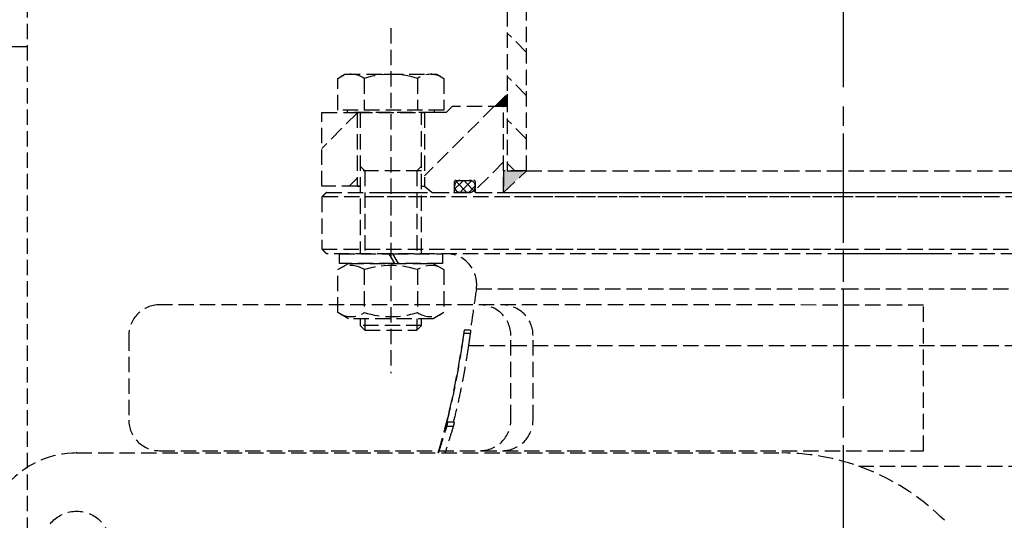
# Model space of a CAD drawing. Header units: millimetres. Extents: x -50096 to 615650, y 194565 to 243945.
# Tile 104 of 256: x 233796 to 234117, y 221768 to 221931. Entities that reach past the tile are written whole.
import ezdxf

# ---------------------------------------------------------------- set-up
doc = ezdxf.new("R2010")
doc.units = ezdxf.units.MM
doc.linetypes.add('ГТО-1 Пунктир', pattern=[7, 5, -2])
doc.linetypes.add('осевая', pattern=[50.8, 31.75, -6.35, 6.35, -6.35])
for name, color, linetype, lineweight in [('ГТО-2_Размеры_035', 2, 'Continuous', 35), ('ОГОС_Пунктир_025', 151, 'ГТО-1 Пунктир', 25), ('ОГСО_Оси_025', 7, 'осевая', 25)]:
    doc.layers.add(name, color=color, linetype=linetype, lineweight=lineweight)
doc.layers.add('ГТО-2_Штриховка_018', color=7, linetype='Continuous', lineweight=18, true_color=0x6b6b6b)

# ---------------------------------------------------------------- blocks, each defined once
blk = doc.blocks.new('ОГСО_Затвор_План')
at = {"layer": 'ОГОС_Пунктир_025'}
for p, q in [((-1013.72, 278.61), (-1013.72, 219.5)), ((-1007.42, 219.5), (-1007.42, 278.61)), ((-1051.67, 266), (-1051.67, 153.5)), ((-1007.42, 258.13), (-1013.72, 264.43)), ((-1069, 249.66), (-1066.67, 251)), ((-1066.67, 251), (-1036.67, 251)), ((-1036.67, 251), (-1034.35, 249.66)), ((-1069, 239.3), (-1069, 249.66)), ((-1060.34, 249.66), (-1060.34, 239.3)), ((-1043.01, 249.66), (-1043.01, 239.3)), ((-1034.35, 249.66), (-1034.35, 239.3)), ((-1007.42, 243.98), (-1013.72, 250.28)), ((-1017.72, 240.5), (-1013.72, 244.5)), ((-1013.72, 244.5), (-1013.72, 240.5)), ((-1074.17, 214.5), (-1074.17, 238.5)), ((-1074.17, 238.5), (-1062.67, 238.5)), ((-1062.67, 238.33), (-1074.17, 226.83)), ((-1034.35, 239.3), (-1069, 239.3)), ((-1065.77, 238.5), (-1065.77, 239.3)), ((-1037.58, 238.5), (-1065.77, 238.5)), ((-1062.67, 238.5), (-1062.67, 214.5)), ((-1062.67, 238.5), (-1040.67, 238.5)), ((-1062.67, 238.5), (-1040.67, 238.5)), ((-1061.67, 238.5), (-1062.67, 238.5)), ((-1061.67, 238.5), (-1061.67, 192.5)), ((-1040.67, 238.5), (-1041.67, 238.5)), ((-1041.67, 192.5), (-1041.67, 238.5)), ((-1018.08, 240.5), (-1040.67, 217.91)), ((-1033.67, 238.5), (-1040.67, 238.5)), ((-1040.67, 238.5), (-1040.67, 214.5)), ((-1037.58, 239.3), (-1037.58, 238.5)), ((-1031.67, 240.5), (-1033.67, 238.5)), ((-1014.92, 240.5), (-1031.67, 240.5)), ((-1013.72, 240.5), (-1017.72, 240.5)), ((-1014.92, 212.5), (-1014.92, 240.5)), ((-1014.92, 240.5), (-1014.85, 240.5)), ((-1014.92, 240.5), (-1014.85, 240.5)), ((-1007.42, 229.84), (-1013.72, 236.14)), ((-1014.92, 222.44), (-1024.17, 213.19)), ((-1011.22, 219.5), (-1013.72, 222)), ((-1061.67, 221.03), (-1060.14, 219.5)), ((-1041.67, 219.5), (-1061.67, 219.5)), ((-1060.14, 219.5), (-1060.14, 192.5)), ((-1041.67, 221.03), (-1043.2, 219.5)), ((-1043.2, 219.5), (-1043.2, 192.5)), ((-1014.92, 219.5), (-1014.92, 212.5)), ((-1014.92, 212.5), (-1007.42, 219.5)), ((-1007.42, 219.5), (-1014.92, 219.5)), ((-1013.72, 219.5), (-1007.42, 219.5)), ((-1007.42, 219.5), (-800.92, 219.5)), ((-1062.67, 217.12), (-1065.29, 214.5)), ((-1030.87, 212.7), (-1030.87, 216)), ((-1028.03, 216.4), (-1030.76, 213.67)), ((-1030.47, 216.4), (-1024.57, 216.4)), ((-1026.85, 212.5), (-1030.28, 215.93)), ((-1025.33, 216.28), (-1029.11, 212.5)), ((-1029.07, 216.4), (-1025.97, 216.4)), ((-1024.02, 212.5), (-1027.92, 216.4)), ((-1024.17, 216), (-1024.17, 212.7)), ((-1062.67, 214.5), (-1074.17, 214.5)), ((-1072.67, 212.5), (-857.92, 212.5)), ((-1061.67, 214.5), (-1062.67, 214.5)), ((-1062.67, 214.5), (-1061.67, 214.5)), ((-1056.15, 212.5), (-1040.37, 212.5)), ((-1041.67, 214.5), (-1040.67, 214.5)), ((-1040.67, 214.5), (-1038.17, 212.5)), ((-1038.17, 212.5), (-1031.07, 212.5)), ((-1031.07, 212.5), (-1023.97, 212.5)), ((-1030.87, 214.3), (-1030.87, 214.6)), ((-1029.68, 212.5), (-1030.7, 213.52)), ((-1025.97, 212.5), (-1029.07, 212.5)), ((-1024.17, 214.6), (-1026.28, 212.5)), ((-1024.17, 214.6), (-1024.17, 214.3)), ((-1023.97, 212.5), (-1014.92, 212.5)), ((-1014.92, 212.5), (-793.42, 212.5)), ((-1012.5, 212.5), (-735.67, 212.5)), ((-858.87, 211), (-1074.17, 211)), ((-1039.92, 211), (-1056.6, 211)), ((-734.17, 211), (-1011.31, 211)), ((-1074.17, 194), (-904.17, 194)), ((-997.86, 194), (-904.17, 194)), ((-904.17, 194), (-869.69, 194)), ((-904.17, 194), (-734.17, 194)), ((-904.17, 192.5), (-1072.67, 192.5)), ((-1068.47, 189.3), (-1068.47, 192.5)), ((-1068.47, 192.5), (-1052.31, 192.5)), ((-1052.31, 192.5), (-1050.46, 189.3)), ((-1051.03, 192.5), (-1034.87, 192.5)), ((-1049.18, 189.3), (-1051.03, 192.5)), ((-1034.87, 192.5), (-1034.87, 189.3)), ((-904.17, 192.5), (-996.68, 192.5)), ((-735.67, 192.5), (-904.17, 192.5)), ((-870.65, 192.5), (-904.17, 192.5)), ((-1069, 187.29), (-1065.52, 189.3)), ((-1069, 173.31), (-1069, 187.29)), ((-1050.46, 189.3), (-1068.47, 189.3)), ((-1065.52, 189.3), (-1037.82, 189.3)), ((-1060.33, 187.29), (-1060.33, 173.31)), ((-1034.87, 189.3), (-1049.18, 189.3)), ((-1043.01, 187.29), (-1043.01, 173.31)), ((-1037.82, 189.3), (-1034.35, 187.29)), ((-1034.35, 187.29), (-1034.35, 173.31)), ((-1023.77, 181.07), (-904.17, 181.07)), ((-904.17, 181.07), (-784.57, 181.07)), ((-877.93, 128.25), (-877.93, 175.75)), ((-1065.52, 171.3), (-1069, 173.31)), ((-1037.82, 171.3), (-1065.52, 171.3)), ((-1061.67, 171.3), (-1061.67, 169.03)), ((-1060.14, 171.3), (-1060.14, 167.5)), ((-1043.2, 171.3), (-1043.2, 167.5)), ((-1041.67, 169.03), (-1041.67, 171.3)), ((-1034.35, 173.31), (-1037.82, 171.3)), ((-1061.67, 169.03), (-1060.14, 167.5)), ((-1041.67, 169.03), (-1061.67, 169.03)), ((-1060.14, 167.5), (-1043.2, 167.5)), ((-1043.2, 167.5), (-1041.67, 169.03)), ((-1027.7, 167.5), (-1027.76, 167.5)), ((-1025.67, 167.5), (-1027.7, 167.5)), ((-1025.78, 166.5), (-1027.8, 166.5)), ((-1028.34, 162.8), (-1028.44, 162.8)), ((-1026.36, 162.52), (-781.98, 162.52)), ((-1031.34, 136.1), (-1033.41, 136.1)), ((-1031.34, 136.1), (-1033.41, 136.1)), ((-1033.12, 137.5), (-1033.37, 137.5)), ((-1033.12, 137.5), (-1033.37, 137.5)), ((-1031.05, 137.5), (-1033.12, 137.5)), ((-1031.05, 137.5), (-1033.12, 137.5)), ((-1154.17, 127.5), (-924.17, 127.5)), ((-1154.17, 127.5), (-924.17, 127.5)), ((-899.17, 123.21), (-772.98, 123.21))]:
    blk.add_line(p, q, dxfattribs=at)
for points in [[(-1013.72, 475), (-1140.8, 475), (-1142.8, 473), (-1142.8, 463), (-1170.3, 435.5), (-1170.3, -435.5), (-1142.8, -463), (-1142.8, -473), (-1140.8, -475), (-1013.72, -475)], [(-1170.3, 260), (-1215.5, 260), (-1219.3, 256.2), (-1219.3, 6.59)]]:
    blk.add_lwpolyline(points, dxfattribs=at)
for points in [[(-877.93, 175.75), (-1127.15, 175.81, 0.414283), (-1137.15, 165.81), (-1137.15, 138.25, 0.414214), (-1127.15, 128.25), (-877.93, 128.25)], [(-1022.54, 128.25, 0.414144), (-1012.54, 138.25), (-1012.54, 165.78, 0.414144), (-1022.54, 175.78)], [(-1015.3, 128.25, 0.414144), (-1005.3, 138.25), (-1005.3, 165.78, 0.414144), (-1015.3, 175.78)]]:
    blk.add_lwpolyline(points, format="xyb", dxfattribs=at)
blk.add_circle((-1154.17, 97.5), 11, dxfattribs=at)
blk.add_circle((-1154.17, 97.5), 11, dxfattribs=at)
for centre, radius, start, end in [((-1064.67, 243.34), 7.66, 55.5531, 115.5531), ((-1051.67, 222.36), 28.64, 72.3875, 107.6125), ((-1038.68, 243.34), 7.66, 64.4469, 124.4469), ((-1030.47, 216), 0.4, 90, 180), ((-1029.07, 214.6), 1.8, 90, 180), ((-1025.97, 214.6), 1.8, 0, 90), ((-1024.57, 216), 0.4, 0, 90), ((-1031.07, 212.7), 0.2, 270, 360), ((-1029.07, 214.3), 1.8, 180, 270), ((-1025.97, 214.3), 1.8, 270, 0), ((-1023.97, 212.7), 0.2, 180, 270), ((-1033.67, 182.5), 10, 351.7512, 90), ((-1064.66, 180.98), 7.66, 55.5615, 115.5615), ((-1051.67, 160.01), 28.62, 72.383, 107.617), ((-1038.68, 180.98), 7.66, 64.4385, 124.4385), ((-1064.66, 179.62), 7.66, 244.4385, 304.4385), ((-1051.67, 200.59), 28.62, 252.383, 287.617), ((-1038.68, 179.62), 7.66, 235.5615, 295.5615), ((-1273.88, 198.39), 248, 343.3916, 351.7512), ((-1273.88, 198.39), 248, 343.3916, 346.6595), ((-1154.17, 97.5), 30, 90, 180), ((-1154.17, 97.5), 30, 90, 180), ((-924.17, 52.5), 75, 45, 90), ((-924.17, 52.5), 75, 45, 90)]:
    blk.add_arc(centre, radius, start, end, dxfattribs=at)
for points in [[(-1072.67, 212.5), (-1072.92, 212.25), (-1073.42, 211.75), (-1073.92, 211.25), (-1074.17, 211)], [(-1074.17, 211), (-1074.17, 208.17), (-1074.17, 202.5), (-1074.17, 196.83), (-1074.17, 194)], [(-1074.17, 194), (-1073.92, 193.75), (-1073.42, 193.25), (-1072.92, 192.75), (-1072.67, 192.5)], [(-1023.77, 181.07), (-1024.1, 178.8), (-1024.76, 174.28), (-1025.41, 169.76), (-1025.74, 167.5)], [(-1027.76, 167.5), (-1027.87, 166.72), (-1028.1, 165.15), (-1028.33, 163.59), (-1028.44, 162.8)], [(-1025.78, 166.5), (-1025.88, 165.84), (-1026.07, 164.51), (-1026.26, 163.18), (-1026.36, 162.52)], [(-1033.37, 137.5), (-1033.23, 138.1), (-1032.95, 139.31), (-1032.68, 140.52), (-1032.54, 141.12)], [(-1030.96, 139.13), (-1031.01, 138.85), (-1031.13, 138.31), (-1031.25, 137.77), (-1031.31, 137.5)], [(-1036.1, 127.5), (-1035.66, 128.93), (-1034.76, 131.8), (-1033.86, 134.66), (-1033.41, 136.1)], [(-1036.1, 127.5), (-1035.66, 128.93), (-1034.76, 131.8), (-1033.86, 134.66), (-1033.41, 136.1)], [(-1031.34, 136.1), (-1031.78, 134.66), (-1032.68, 131.8), (-1033.57, 128.93), (-1034.02, 127.5)], [(-1031.34, 136.1), (-1031.78, 134.66), (-1032.68, 131.8), (-1033.57, 128.93), (-1034.02, 127.5)]]:
    blk.add_open_spline(points, degree=3, dxfattribs=at)
for points, knots in [([(-1027.8, 166.5), (-1027.8, 166.56), (-1027.78, 166.69), (-1027.75, 166.88), (-1027.73, 167.05), (-1027.72, 167.19), (-1027.7, 167.3), (-1027.7, 167.38), (-1027.69, 167.44), (-1027.69, 167.48), (-1027.7, 167.5), (-1027.7, 167.5)], [0, 0, 0, 0, 0.196232, 0.384404, 0.558458, 0.710996, 0.813285, 0.895599, 0.956326, 0.993902, 1.007221, 1.007221, 1.007221, 1.007221]), ([(-1025.67, 167.5), (-1025.67, 167.5), (-1025.67, 167.49), (-1025.67, 167.48), (-1025.67, 167.45), (-1025.67, 167.41), (-1025.68, 167.36), (-1025.68, 167.29), (-1025.69, 167.2), (-1025.7, 167.1), (-1025.72, 167), (-1025.73, 166.86), (-1025.75, 166.69), (-1025.77, 166.57), (-1025.78, 166.5)], [0, 0, 0, 0, 0.005526, 0.020106, 0.044098, 0.077404, 0.135869, 0.209202, 0.29595, 0.394981, 0.504538, 0.622224, 0.8105, 1.007456, 1.007456, 1.007456, 1.007456]), ([(-1028.34, 162.8), (-1028.26, 163.35), (-1028.11, 164.43), (-1027.94, 165.59), (-1027.84, 166.28), (-1027.82, 166.43), (-1027.8, 166.5)], [0, 0, 0, 0, 1.640432, 3.280863, 3.507409, 3.733954, 3.733954, 3.733954, 3.733954]), ([(-1033.37, 137.5), (-1032.86, 139.58), (-1031.83, 143.76), (-1030.73, 149.01), (-1029.91, 153.24), (-1029.35, 156.42), (-1028.82, 159.61), (-1028.5, 161.74), (-1028.34, 162.8)], [0, 0, 0, 0, 6.439489, 12.885704, 16.112773, 19.343179, 22.577534, 25.810631, 25.810631, 25.810631, 25.810631]), ([(-1026.36, 162.52), (-1026.52, 161.46), (-1026.83, 159.36), (-1027.35, 156.2), (-1027.91, 153.05), (-1028.71, 148.87), (-1029.8, 143.68), (-1030.8, 139.56), (-1031.31, 137.5)], [0, 0, 0, 0, 3.194038, 6.391578, 9.591292, 12.787372, 19.160048, 25.512425, 25.512425, 25.512425, 25.512425]), ([(-1033.41, 136.1), (-1033.4, 136.14), (-1033.38, 136.21), (-1033.34, 136.33), (-1033.31, 136.45), (-1033.27, 136.61), (-1033.22, 136.81), (-1033.18, 137), (-1033.15, 137.16), (-1033.13, 137.27), (-1033.11, 137.37), (-1033.11, 137.43), (-1033.1, 137.48), (-1033.12, 137.5), (-1033.12, 137.5)], [0, 0, 0, 0, 0.118942, 0.241274, 0.366807, 0.492919, 0.739284, 0.9676, 1.102432, 1.218726, 1.312703, 1.381298, 1.423369, 1.44019, 1.44019, 1.44019, 1.44019]), ([(-1033.41, 136.1), (-1033.4, 136.14), (-1033.38, 136.21), (-1033.34, 136.33), (-1033.31, 136.45), (-1033.27, 136.61), (-1033.22, 136.81), (-1033.18, 137), (-1033.15, 137.16), (-1033.13, 137.27), (-1033.11, 137.37), (-1033.11, 137.43), (-1033.1, 137.48), (-1033.12, 137.5), (-1033.12, 137.5)], [0, 0, 0, 0, 0.118942, 0.241274, 0.366807, 0.492919, 0.739284, 0.9676, 1.102432, 1.218726, 1.312703, 1.381298, 1.423369, 1.44019, 1.44019, 1.44019, 1.44019]), ([(-1031.05, 137.5), (-1031.05, 137.5), (-1031.04, 137.49), (-1031.04, 137.46), (-1031.04, 137.43), (-1031.05, 137.36), (-1031.06, 137.28), (-1031.08, 137.16), (-1031.1, 137.03), (-1031.13, 136.89), (-1031.17, 136.73), (-1031.2, 136.59), (-1031.24, 136.45), (-1031.27, 136.33), (-1031.3, 136.21), (-1031.33, 136.14), (-1031.34, 136.1)], [0, 0, 0, 0, 0.010861, 0.034696, 0.073825, 0.127725, 0.221229, 0.33719, 0.472254, 0.622085, 0.781831, 0.947321, 1.07343, 1.198931, 1.321251, 1.440147, 1.440147, 1.440147, 1.440147]), ([(-1031.05, 137.5), (-1031.05, 137.5), (-1031.04, 137.49), (-1031.04, 137.46), (-1031.04, 137.43), (-1031.05, 137.36), (-1031.06, 137.28), (-1031.08, 137.16), (-1031.1, 137.03), (-1031.13, 136.89), (-1031.17, 136.73), (-1031.2, 136.59), (-1031.24, 136.45), (-1031.27, 136.33), (-1031.3, 136.21), (-1031.33, 136.14), (-1031.34, 136.1)], [0, 0, 0, 0, 0.010861, 0.034696, 0.073825, 0.127725, 0.221229, 0.33719, 0.472254, 0.622085, 0.781831, 0.947321, 1.07343, 1.198931, 1.321251, 1.440147, 1.440147, 1.440147, 1.440147])]:
    blk.add_open_spline(points, degree=3, knots=knots, dxfattribs=at)
blk.add_point((-1154.17, 127.5), dxfattribs=at)
for points in [[(-1017.72, 240.5), (-1013.72, 244.5), (-1013.72, 240.5)], [(-1014.92, 212.5), (-1014.92, 219.5), (-1007.42, 219.5)]]:
    blk.add_solid(points, dxfattribs=at)
at = {"layer": 'ОГСО_Оси_025'}
for p, q in [((-904.17, 685), (-904.17, -995)), ((-904.17, 231.66), (-904.17, -211.17))]:
    blk.add_line(p, q, dxfattribs=at)
blk = doc.blocks.new('A$C1AA538EC')
at = {"layer": 'ГТО-2_Размеры_035', "rotation": 0.0001303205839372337}
blk.add_blockref('ОГСО_Затвор_План', (0, -11100.09), dxfattribs=at)

msp = doc.modelspace()

# ---------------------------------------------------------------- hatches: boundary and pattern name
at = {"layer": 'ГТО-2_Штриховка_018'}
h = msp.add_hatch(dxfattribs=at)
h.set_pattern_fill('ANSI35', color=256, scale=100)
h.set_pattern_definition([(45, (-115466.6, -494469.8), (-449.0128, 449.0128), []), (45, (-115017.6, -494469.8), (-449.0128, 449.0128), [793.75, -158.75, 0, -158.75])])
h.paths.add_polyline_path([(243988.45, 233562.87), (247488.45, 233562.87), (247488.45, 236562.87), (227633.45, 236562.87), (227633.45, 228037.87), (232688.45, 228037.87), (232688.45, 229062.87), (243988.45, 229062.87)])
edge = h.paths.add_edge_path(flags=16)
edge.add_arc((234968.45, 232762.78), 1700, 0, 360)
edge = h.paths.add_edge_path(flags=16)
edge.add_arc((255968.45, 232762.78), 1700, 0, 360)
h.paths.add_polyline_path([(264438.45, 224462.87), (264438.45, 224822.87), (265938.45, 224822.87), (265938.45, 224462.87), (276518.45, 224462.87), (276518.45, 221662.7), (278018.45, 221662.7), (278018.45, 225962.87), (263788.45, 225962.87), (263788.45, 236562.87), (247488.45, 236562.87), (247488.45, 233562.87), (250988.45, 233562.87), (250988.45, 229062.87), (262288.45, 229062.87), (262288.45, 226212.87), (247488.45, 226212.87), (247488.45, 224462.87), (252623.45, 224462.87), (252623.45, 224822.87), (254123.45, 224822.87), (254123.45, 224462.87), (258378.45, 224462.87), (258378.45, 224822.87), (259878.45, 224822.87), (259878.45, 224462.87)])

# ---------------------------------------------------------------- block references
at = {"layer": 'ГТО-2_Размеры_035'}
msp.add_blockref('A$C1AA538EC', (234968.45, 232762.78), dxfattribs=at)

doc.saveas('drawing.dxf')
